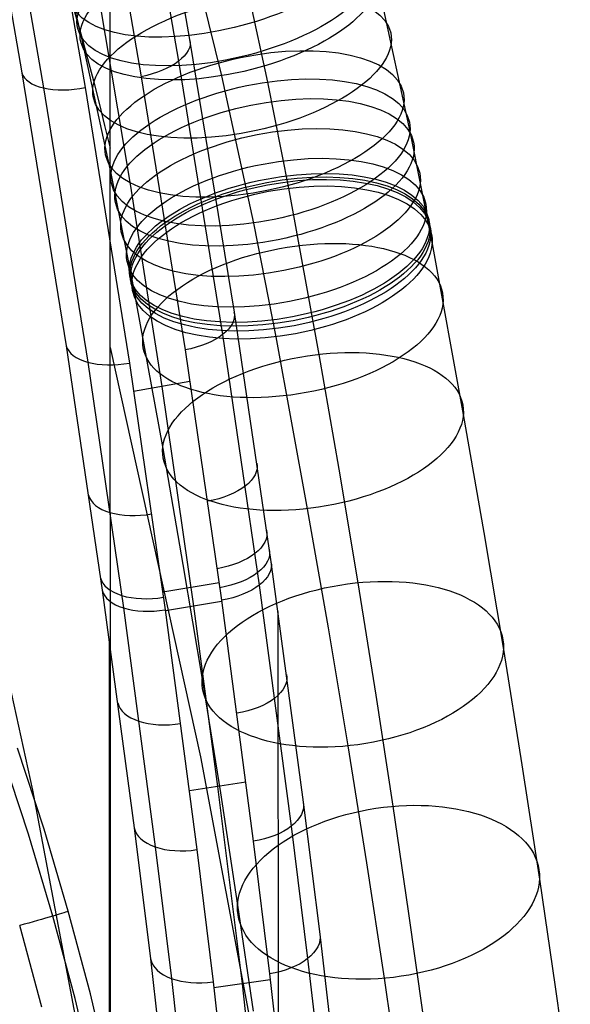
# Model space of a CAD drawing. Extents: x -260 to 296, y -277 to 294.
# Tile 217 of 241: x 251 to 280, y 51 to 103. Entities that reach past the tile are written whole.
import ezdxf

# ---------------------------------------------------------------- set-up
doc = ezdxf.new("R2010")
doc.units = 0
doc.layers.add('PREDEFINITO', color=7, linetype='CONTINUOUS')

msp = doc.modelspace()

# ---------------------------------------------------------------- linework, layer by layer
at = {"layer": 'PREDEFINITO'}
for p, q in [((256.183, 124.6, 721.968), (256.209, 47.207, 413.623)), ((256.107, 109.686, 718.47), (257.833, 99.742, 713.346)), ((253.171, 109.081, 718.626), (254.891, 99.17, 713.494)), ((259.282, 108.002, 713.811), (260.38, 101.695, 710.549)), ((253.347, 107.312, 607.322), (254.632, 102.092, 604.822)), ((258.708, 106.885, 715.743), (259.798, 100.558, 712.468)), ((262.851, 106.959, 598.759), (264.474, 99.463, 594.995)), ((250.474, 106.192, 714.266), (251.558, 99.946, 710.989)), ((251.619, 105.43, 716.105), (252.699, 99.154, 712.819)), ((260.701, 105.3, 615.681), (262.057, 99.794, 613.043)), ((255.443, 104.845, 716.23), (257.25, 94.092, 710.554)), ((270.276, 104.661, 606.98), (271.966, 96.855, 603.061)), ((254.632, 102.092, 604.822), (256.243, 94.649, 601.084)), ((260.38, 101.695, 710.549), (262.714, 87.348, 702.774)), ((259.798, 100.558, 712.468), (262.116, 86.166, 704.662)), ((251.558, 99.946, 710.989), (253.89, 85.576, 703.087)), ((257.833, 99.742, 713.346), (260.138, 85.359, 705.519)), ((262.057, 99.794, 613.043), (263.736, 92.04, 609.15)), ((252.699, 99.154, 712.819), (255.019, 84.71, 704.891)), ((254.891, 99.17, 713.494), (257.211, 84.668, 705.563)), ((264.474, 99.463, 594.995), (265.572, 93.87, 592.061)), ((271.966, 96.855, 603.061), (273.127, 90.937, 599.955)), ((256.243, 94.649, 601.084), (257.354, 88.986, 598.112)), ((257.25, 94.092, 710.554), (258.916, 83.439, 704.649)), ((265.572, 93.87, 592.061), (267.172, 85.123, 587.118)), ((263.736, 92.04, 609.15), (264.909, 86.053, 606.006)), ((273.127, 90.937, 599.955), (274.77, 81.955, 594.879)), ((257.354, 88.986, 598.112), (258.967, 80.167, 593.128)), ((262.714, 87.348, 702.774), (264.657, 74.202, 695.176)), ((262.116, 86.166, 704.662), (264.043, 72.977, 697.031)), ((264.909, 86.053, 606.006), (266.565, 76.999, 600.888)), ((253.89, 85.576, 703.087), (255.786, 72.708, 695.542)), ((256.196, 85.483, 566.121), (260.944, 63.929, 571.406)), ((260.138, 85.359, 705.519), (262.053, 72.177, 697.869)), ((267.172, 85.123, 587.118), (268.223, 79.083, 583.53)), ((255.019, 84.71, 704.891), (256.904, 71.775, 697.319)), ((257.211, 84.668, 705.563), (259.096, 71.679, 697.986)), ((247.429, 83.486, 566.61), (252.12, 62.19, 571.832)), ((260.388, 83.704, 704.585), (257.437, 83.174, 704.714)), ((258.916, 83.439, 704.649), (260.585, 71.875, 697.895)), ((274.77, 81.955, 594.879), (275.851, 75.743, 591.189)), ((258.967, 80.167, 593.128), (260.029, 74.066, 589.504)), ((268.223, 79.083, 583.53), (269.222, 73.103, 579.834)), ((266.565, 76.999, 600.888), (267.657, 70.727, 597.163)), ((275.851, 75.743, 591.189), (276.878, 69.592, 587.387)), ((264.657, 74.202, 695.176), (266.356, 61.554, 687.413)), ((260.029, 74.066, 589.504), (261.038, 68.023, 585.768)), ((261.925, 73.105, 698.423), (258.967, 72.609, 698.544)), ((269.222, 73.103, 579.834), (270.169, 67.186, 576.028)), ((255.786, 72.708, 695.542), (257.463, 60.193, 687.759)), ((264.043, 72.977, 697.031), (265.726, 60.288, 689.235)), ((262.061, 72.121, 697.835), (259.103, 71.628, 697.955)), ((262.053, 72.177, 697.869), (263.726, 59.494, 690.054)), ((256.904, 71.775, 697.319), (258.569, 59.196, 689.509)), ((259.096, 71.679, 697.986), (260.76, 59.051, 690.171)), ((260.585, 71.875, 697.895), (261.852, 62.372, 692.068)), ((265.022, 71.582, 693.605), (265.045, 2.932, 420.093)), ((267.657, 70.727, 597.163), (268.695, 64.512, 593.321)), ((256.149, 70.102, 693.958), (256.172, 1.455, 420.455)), ((276.878, 69.592, 587.387), (277.852, 63.507, 583.473)), ((261.038, 68.023, 585.768), (261.996, 62.041, 581.921)), ((270.169, 67.186, 576.028), (271.067, 61.332, 572.114)), ((252.722, 60.12, 412.811), (251.33, 64.4, 412.807)), ((268.695, 64.512, 593.321), (269.679, 58.361, 589.366)), ((251.901, 59.861, 411.102), (250.499, 64.133, 411.104)), ((260.944, 63.929, 571.406), (265.032, 42.245, 576.724)), ((277.852, 63.507, 583.473), (278.775, 57.489, 579.449)), ((263.331, 62.602, 692.011), (260.368, 62.14, 692.125)), ((261.852, 62.372, 692.068), (263.135, 51.986, 685.39)), ((252.12, 62.19, 571.832), (256.159, 40.768, 577.085)), ((261.996, 62.041, 581.921), (262.903, 56.121, 577.962)), ((266.356, 61.554, 687.413), (267.221, 54.606, 682.94)), ((271.067, 61.332, 572.114), (271.877, 55.816, 568.285)), ((257.463, 60.193, 687.759), (258.32, 53.306, 683.27)), ((265.726, 60.288, 689.235), (266.584, 53.312, 684.74)), ((253.188, 55.551, 411.15), (251.901, 59.861, 411.102)), ((254.001, 55.805, 412.865), (252.722, 60.12, 412.811)), ((258.569, 59.196, 689.509), (259.419, 52.269, 685.002)), ((263.726, 59.494, 690.054), (264.579, 52.519, 685.547)), ((260.76, 59.051, 690.171), (261.61, 52.096, 685.659)), ((269.679, 58.361, 589.366), (270.612, 52.277, 585.298)), ((278.775, 57.489, 579.449), (279.608, 51.819, 575.514)), ((262.903, 56.121, 577.962), (263.723, 50.541, 574.089)), ((254.361, 51.209, 411.251), (253.188, 55.551, 411.15)), ((255.163, 51.458, 412.971), (254.001, 55.805, 412.865)), ((271.877, 55.816, 568.285), (272.645, 50.363, 564.36)), ((252.61, 50.749, 410.629), (251.444, 55.051, 410.54)), ((267.221, 54.606, 682.94), (268.415, 44.351, 675.989)), ((258.32, 53.306, 683.27), (259.603, 42.214, 675.644)), ((266.584, 53.312, 684.74), (267.767, 43.008, 677.751)), ((264.579, 52.519, 685.547), (265.756, 42.212, 678.537)), ((259.419, 52.269, 685.002), (260.593, 42.033, 677.996)), ((261.61, 52.096, 685.659), (262.783, 41.816, 678.642)), ((264.616, 52.201, 685.337), (261.649, 51.77, 685.443)), ((263.135, 51.986, 685.39), (264.298, 41.777, 678.422)), ((270.612, 52.277, 585.298), (271.455, 46.544, 581.317)), ((256.209, 47.083, 413.129), (255.163, 51.458, 412.971)), ((279.608, 51.819, 575.514), (280.398, 46.215, 571.48)), ((255.496, 46.481, 411.419), (254.361, 51.209, 411.251))]:
    msp.add_line(p, q, dxfattribs=at)
at = {"layer": 'PREDEFINITO', "extrusion": (-0.214579, 0.880411, 0.422885)}
msp.add_circle((-279.482, 532.875, 293.469), 8, dxfattribs=at)
at = {"layer": 'PREDEFINITO', "extrusion": (-0.207414, 0.880018, 0.427257)}
msp.add_circle((-279.171, 530.549, 296.245), 8, dxfattribs=at)
at = {"layer": 'PREDEFINITO', "extrusion": (-0.203738, 0.879594, 0.42989)}
msp.add_circle((-279.012, 529.222, 297.928), 8, dxfattribs=at)
at = {"layer": 'PREDEFINITO', "extrusion": (-0.191644, 0.877809, 0.439003)}
msp.add_circle((-278.483, 524.647, 302.982), 8, dxfattribs=at)
at = {"layer": 'PREDEFINITO', "extrusion": (-0.182876, 0.876031, 0.446236)}
msp.add_circle((-278.101, 521.064, 305.968), 8, dxfattribs=at)
at = {"layer": 'PREDEFINITO', "extrusion": (-0.179279, 0.875087, 0.449534)}
msp.add_circle((-277.948, 519.47, 307.095), 8, dxfattribs=at)
at = {"layer": 'PREDEFINITO', "extrusion": (-0.176591, 0.874345, 0.452036)}
msp.add_circle((-277.835, 518.259, 308.043), 8, dxfattribs=at)
at = {"layer": 'PREDEFINITO', "extrusion": (-0.171988, 0.873114, 0.456172)}
msp.add_circle((-277.642, 516.22, 309.814), 8, dxfattribs=at)
at = {"layer": 'PREDEFINITO', "extrusion": (-0.167374, 0.871749, 0.460478)}
msp.add_circle((-277.449, 514.103, 311.672), 8, dxfattribs=at)
at = {"layer": 'PREDEFINITO', "extrusion": (-0.165148, 0.871607, 0.461548)}
msp.add_circle((-277.352, 513.416, 311.976), 8, dxfattribs=at)
at = {"layer": 'PREDEFINITO', "extrusion": (-0.164537, 0.871022, 0.462869)}
msp.add_circle((-277.33, 512.879, 312.655), 8, dxfattribs=at)
at = {"layer": 'PREDEFINITO', "extrusion": (-0.163432, 0.866526, 0.471618)}
msp.add_circle((-277.319, 509.723, 317.559), 8, dxfattribs=at)
at = {"layer": 'PREDEFINITO', "extrusion": (-0.162557, 0.86395, 0.476619)}
msp.add_circle((-277.302, 507.855, 320.116), 8, dxfattribs=at)
at = {"layer": 'PREDEFINITO', "extrusion": (-0.158973, 0.861592, 0.482066)}
msp.add_circle((-277.167, 505.402, 320.579), 8, dxfattribs=at)
at = {"layer": 'PREDEFINITO', "extrusion": (-0.151736, 0.854212, 0.49729)}
msp.add_circle((-276.932, 498.869, 324.142), 8, dxfattribs=at)
at = {"layer": 'PREDEFINITO', "extrusion": (-0.136988, 0.837896, 0.52836)}
msp.add_circle((-276.536, 485.066, 330.734), 8, dxfattribs=at)
at = {"layer": 'PREDEFINITO', "extrusion": (-0.12303, 0.820009, 0.558972)}
msp.add_circle((-276.27, 470.917, 336.739), 8, dxfattribs=at)
at = {"layer": 'PREDEFINITO', "extrusion": (8.21944e-05, -0.238151, -0.971228)}
msp.add_arc((104.955, 85.897, -613.301), 155.099, 289.26592, 347.24336, dxfattribs=at)
at = {"layer": 'PREDEFINITO', "extrusion": (0.151721, -0.869966, -0.46919)}
msp.add_arc((270.972, 601.628, -382.348), 3.012, 356.9602, 86.8934, dxfattribs=at)
at = {"layer": 'PREDEFINITO', "extrusion": (-0.151478, 0.869074, 0.470918)}
msp.add_arc((-267.977, 601.039, 383.573), 2.997, 2.9323, 92.9986, dxfattribs=at)
at = {"layer": 'PREDEFINITO', "extrusion": (0.135986, -0.858438, -0.494563)}
msp.add_arc((270.136, 588.622, -386.824), 3.012, 357.1487, 87.0939, dxfattribs=at)
at = {"layer": 'PREDEFINITO', "extrusion": (-0.135569, 0.857315, 0.496621)}
msp.add_arc((-267.134, 587.831, 388.114), 2.997, 2.7205, 92.7745, dxfattribs=at)
at = {"layer": 'PREDEFINITO', "extrusion": (0.127414, -0.851192, -0.509154)}
msp.add_arc((269.749, 581.011, -389.471), 3.012, 357.2523, 87.205, dxfattribs=at)
at = {"layer": 'PREDEFINITO', "extrusion": (-0.127006, 0.850021, 0.511209)}
msp.add_arc((-266.748, 580.199, 390.753), 2.998, 2.6048, 92.6511, dxfattribs=at)
at = {"layer": 'PREDEFINITO', "extrusion": (0.123637, -0.847775, -0.515744)}
msp.add_arc((269.593, 577.538, -390.663), 3.012, 357.2984, 87.2543, dxfattribs=at)
at = {"layer": 'PREDEFINITO', "extrusion": (0.122575, -0.846792, -0.517608)}
msp.add_arc((269.551, 576.551, -390.995), 3.012, 357.3113, 87.2683, dxfattribs=at)
at = {"layer": 'PREDEFINITO', "extrusion": (0.121886, -0.846179, -0.518772)}
msp.add_arc((269.524, 575.929, -391.169), 3.012, 357.3201, 87.2777, dxfattribs=at)
at = {"layer": 'PREDEFINITO', "extrusion": (-0.122337, 0.84576, 0.51935)}
msp.add_arc((-266.558, 575.89, 392.2), 2.998, 2.5407, 92.5828, dxfattribs=at)
at = {"layer": 'PREDEFINITO', "extrusion": (-0.121647, 0.845134, 0.520529)}
msp.add_arc((-266.531, 575.261, 392.382), 2.998, 2.531, 92.5724, dxfattribs=at)
at = {"layer": 'PREDEFINITO', "extrusion": (0.115763, -0.840496, -0.529306)}
msp.add_arc((269.297, 570.279, -392.712), 3.012, 357.398, 87.3581, dxfattribs=at)
at = {"layer": 'PREDEFINITO', "extrusion": (-0.115477, 0.839407, 0.531094)}
msp.add_arc((-266.303, 569.574, 393.887), 2.998, 2.443, 92.4819, dxfattribs=at)
at = {"layer": 'PREDEFINITO', "extrusion": (0.109075, -0.833521, -0.541614)}
msp.add_arc((269.082, 563.652, -394.566), 3.012, 357.4815, 87.443, dxfattribs=at)
at = {"layer": 'PREDEFINITO', "extrusion": (-0.108875, 0.832519, 0.543193)}
msp.add_arc((-266.091, 563.039, 395.666), 2.999, 2.3499, 92.3874, dxfattribs=at)
at = {"layer": 'PREDEFINITO', "extrusion": (-0.271004, 0.962474, -0.014164)}
msp.add_arc((-257.124, 412.778, -20.972), 2.5, 183.8746, 273.9096, dxfattribs=at)
at = {"layer": 'PREDEFINITO', "extrusion": (0.102259, -0.824703, -0.556245)}
msp.add_arc((268.9, 555.811, -397.589), 3.012, 357.5594, 87.5223, dxfattribs=at)
at = {"layer": 'PREDEFINITO', "extrusion": (-0.102076, 0.823725, 0.557726)}
msp.add_arc((-265.911, 555.227, 398.618), 2.999, 2.2594, 92.2955, dxfattribs=at)

doc.saveas('drawing.dxf')
